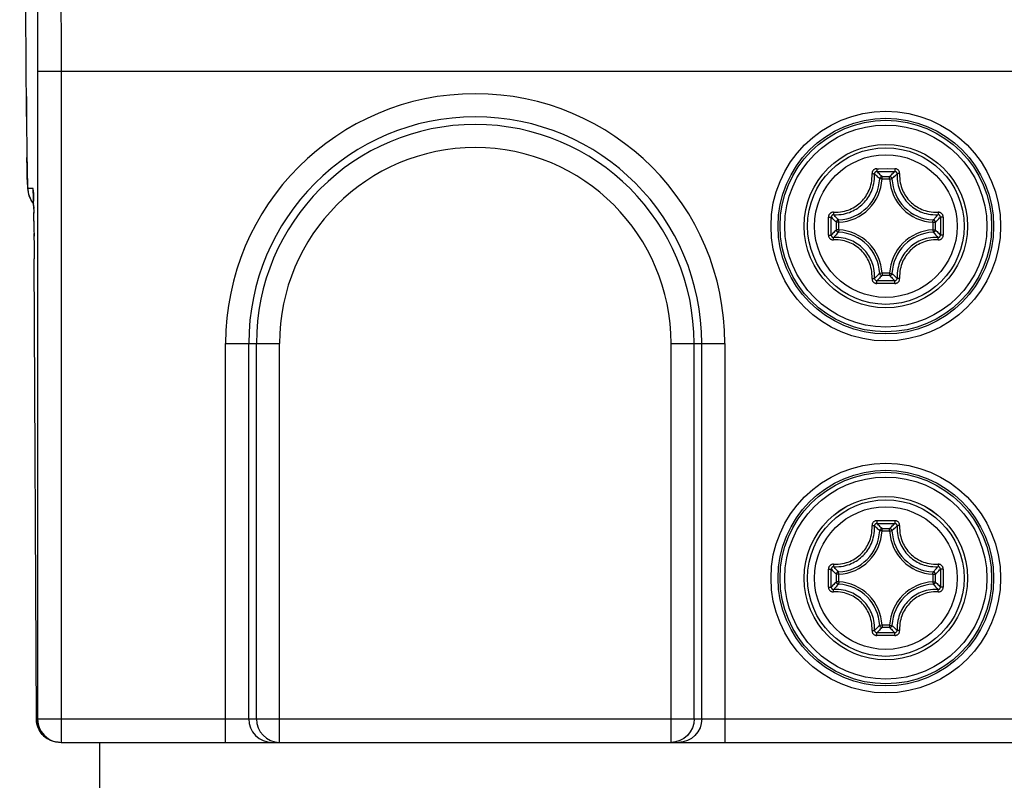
# Model space of a CAD drawing. Extents: x 0 to 420, y 0 to 297.
# Tile 65 of 116: x 213.47 to 221.87, y 153.34 to 159.82. Entities that reach past the tile are written whole.
import ezdxf

# ---------------------------------------------------------------- set-up
doc = ezdxf.new("R2010")
doc.units = 0
doc.header["$LTSCALE"] = 23.1
doc.layers.get('0').update_dxf_attribs({"linetype": 'CONTINUOUS'})

msp = doc.modelspace()

# ---------------------------------------------------------------- linework, layer by layer
at = {"color": 7, "linetype": 'CONTINUOUS'}
for p, q in [((213.5288, 159.3364), (213.473, 170.4064)), ((213.5288, 159.3354), (213.5288, 159.3364)), ((213.6259, 159.3864), (213.6259, 153.8657)), ((213.6259, 159.3864), (228.0875, 159.3864)), ((213.8259, 159.3864), (213.8259, 153.6657)), ((213.5297, 159.1698), (213.5306, 159.0473)), ((213.5306, 159.0473), (213.5321, 158.8672)), ((213.5318, 158.8998), (213.5334, 158.7527)), ((213.5331, 158.7713), (213.5347, 158.6501)), ((213.5349, 158.6379), (213.5356, 158.5929)), ((213.5356, 158.5929), (213.5363, 158.5527)), ((213.5363, 158.5527), (213.5371, 158.517)), ((213.5371, 158.517), (213.5378, 158.4858)), ((213.5378, 158.4858), (213.5385, 158.4588)), ((220.7797, 158.555), (220.7958, 158.555)), ((220.7804, 158.531), (220.8271, 158.5311)), ((220.8044, 158.4686), (220.7935, 158.4793)), ((220.7958, 158.555), (220.8718, 158.5551)), ((220.8243, 158.4677), (220.8243, 158.4876)), ((220.8243, 158.4876), (220.8891, 158.4876)), ((220.8271, 158.5311), (220.8717, 158.5311)), ((220.8718, 158.5551), (220.9337, 158.555)), ((220.8891, 158.4677), (220.8891, 158.4876)), ((220.909, 158.4686), (220.9199, 158.4793)), ((213.5385, 158.4588), (213.5393, 158.4357)), ((213.5393, 158.4357), (213.54, 158.4162)), ((220.8243, 158.4677), (220.8044, 158.4686)), ((220.8243, 158.4677), (220.8891, 158.4677)), ((220.8891, 158.4677), (220.909, 158.4686)), ((213.55, 158.3346), (213.5432, 158.3864)), ((213.5871, 158.3864), (213.5432, 158.3864)), ((213.5902, 158.3633), (213.5871, 158.3864)), ((213.5895, 158.3518), (213.5899, 158.3393)), ((213.5899, 158.3393), (213.5904, 158.3227)), ((213.5904, 158.3227), (213.5909, 158.3021)), ((213.5909, 158.3021), (213.5915, 158.2772)), ((213.592, 158.2479), (213.5925, 158.2143)), ((213.5921, 158.2421), (213.593, 158.1761)), ((213.5939, 158.1065), (213.593, 158.1813)), ((220.3673, 158.0657), (220.3675, 158.1427)), ((220.3913, 158.0657), (220.3914, 158.1421)), ((221.322, 158.1421), (221.3221, 158.0657)), ((221.346, 158.1427), (221.3461, 158.0657)), ((213.5938, 158.1105), (213.5945, 158.0348)), ((220.3675, 157.9888), (220.3673, 158.0657)), ((220.3914, 157.9894), (220.3913, 158.0657)), ((220.4348, 158.0333), (220.4348, 158.0981)), ((220.4547, 158.0981), (220.4348, 158.0981)), ((220.4538, 158.118), (220.4432, 158.1288)), ((220.4547, 158.0981), (220.4538, 158.118)), ((220.4547, 158.0333), (220.4547, 158.0981)), ((221.2587, 158.0981), (221.2596, 158.118)), ((221.2587, 158.0981), (221.2587, 158.0333)), ((221.2587, 158.0981), (221.2786, 158.0981)), ((221.2596, 158.118), (221.2702, 158.1288)), ((221.2786, 158.0981), (221.2786, 158.0333)), ((221.3221, 158.0657), (221.322, 157.9894)), ((221.3461, 158.0657), (221.346, 157.9888)), ((213.5945, 158.0432), (213.595, 157.9789)), ((213.5948, 158.0016), (213.5956, 157.8873)), ((220.4547, 158.0333), (220.4348, 158.0333)), ((220.4538, 158.0134), (220.4432, 158.0026)), ((220.4547, 158.0333), (220.4538, 158.0134)), ((221.2587, 158.0333), (221.2596, 158.0134)), ((221.2587, 158.0333), (221.2786, 158.0333)), ((221.2596, 158.0134), (221.2702, 158.0026)), ((213.5955, 157.9097), (213.5962, 157.7854)), ((213.616, 153.8657), (213.5962, 157.7864)), ((213.5962, 157.7854), (213.5962, 157.7864)), ((220.8044, 157.6628), (220.7935, 157.6521)), ((220.8243, 157.6637), (220.8044, 157.6628)), ((220.8243, 157.6637), (220.8243, 157.6438)), ((220.8891, 157.6637), (220.8243, 157.6637)), ((220.8891, 157.6438), (220.8243, 157.6438)), ((220.8891, 157.6637), (220.8891, 157.6438)), ((220.8891, 157.6637), (220.909, 157.6628)), ((220.909, 157.6628), (220.9199, 157.6521)), ((220.9337, 157.5765), (220.8417, 157.5763)), ((220.8864, 157.6003), (220.8418, 157.6003)), ((220.933, 157.6004), (220.8864, 157.6003)), ((215.2289, 153.6657), (215.2289, 157.0657)), ((215.2289, 157.0657), (215.688, 157.0657)), ((215.4258, 153.8657), (215.4258, 157.0657)), ((215.491, 153.8657), (215.491, 157.0657)), ((215.688, 153.6657), (215.688, 157.0657)), ((219.0255, 153.6657), (219.0255, 157.0657)), ((219.0255, 157.0657), (219.4845, 157.0657)), ((219.2224, 153.8657), (219.2224, 157.0657)), ((219.2876, 153.8657), (219.2876, 157.0657)), ((219.4845, 157.0657), (219.4845, 153.6657)), ((220.7797, 155.555), (220.7958, 155.555)), ((220.7958, 155.555), (220.8718, 155.5551)), ((220.8718, 155.5551), (220.9337, 155.555)), ((220.7804, 155.531), (220.8271, 155.5311)), ((220.8044, 155.4686), (220.7935, 155.4793)), ((220.8243, 155.4677), (220.8044, 155.4686)), ((220.8243, 155.4677), (220.8243, 155.4876)), ((220.8243, 155.4876), (220.8891, 155.4876)), ((220.8243, 155.4677), (220.8891, 155.4677)), ((220.8271, 155.5311), (220.8717, 155.5311)), ((220.8891, 155.4677), (220.8891, 155.4876)), ((220.8891, 155.4677), (220.909, 155.4686)), ((220.909, 155.4686), (220.9199, 155.4793)), ((220.3673, 155.0657), (220.3675, 155.1427)), ((220.3913, 155.0657), (220.3914, 155.1421)), ((220.4538, 155.118), (220.4432, 155.1288)), ((220.4547, 155.0981), (220.4538, 155.118)), ((221.2587, 155.0981), (221.2596, 155.118)), ((221.2596, 155.118), (221.2702, 155.1288)), ((221.322, 155.1421), (221.3221, 155.0657)), ((221.346, 155.1427), (221.3461, 155.0657)), ((220.3675, 154.9888), (220.3673, 155.0657)), ((220.3914, 154.9894), (220.3913, 155.0657)), ((220.4547, 155.0981), (220.4348, 155.0981)), ((220.4348, 155.0333), (220.4348, 155.0981)), ((220.4547, 155.0333), (220.4348, 155.0333)), ((220.4547, 155.0333), (220.4538, 155.0134)), ((220.4547, 155.0333), (220.4547, 155.0981)), ((221.2587, 155.0981), (221.2786, 155.0981)), ((221.2587, 155.0981), (221.2587, 155.0333)), ((221.2587, 155.0333), (221.2786, 155.0333)), ((221.2587, 155.0333), (221.2596, 155.0134)), ((221.2786, 155.0981), (221.2786, 155.0333)), ((221.3221, 155.0657), (221.322, 154.9894)), ((221.3461, 155.0657), (221.346, 154.9888)), ((220.4538, 155.0134), (220.4432, 155.0026)), ((221.2596, 155.0134), (221.2702, 155.0026)), ((220.8044, 154.6628), (220.7935, 154.6521)), ((220.8243, 154.6637), (220.8044, 154.6628)), ((220.8891, 154.6637), (220.8243, 154.6637)), ((220.8243, 154.6637), (220.8243, 154.6438)), ((220.8891, 154.6438), (220.8243, 154.6438)), ((220.8891, 154.6637), (220.909, 154.6628)), ((220.8891, 154.6637), (220.8891, 154.6438)), ((220.909, 154.6628), (220.9199, 154.6521)), ((220.9337, 154.5765), (220.8417, 154.5763)), ((220.8864, 154.6003), (220.8418, 154.6003)), ((220.933, 154.6004), (220.8864, 154.6003)), ((213.6259, 153.8657), (228.0875, 153.8657)), ((213.8259, 153.6657), (222.3013, 153.6657)), ((214.1567, 138.5857), (214.1567, 153.6657))]:
    msp.add_line(p, q, dxfattribs=at)
for points in [[(213.8229, 160.1084), (213.8235, 160.0526), (213.8241, 159.987), (213.8246, 159.9145), (213.825, 159.8398), (213.8253, 159.7616), (213.8255, 159.6791), (213.8257, 159.5905), (213.8258, 159.4921), (213.8259, 159.3864)], [(213.6207, 159.9864), (213.6215, 159.9789), (213.6222, 159.9597), (213.6229, 159.9277), (213.6236, 159.886), (213.6241, 159.8368), (213.6246, 159.7825), (213.625, 159.7267), (213.6253, 159.6678), (213.6255, 159.606), (213.6257, 159.5395), (213.6258, 159.466), (213.6259, 159.3864)], [(213.531, 159), (213.5298, 159.1571), (213.5288, 159.3364)], [(213.5335, 158.7422), (213.5338, 158.7144), (213.5349, 158.6379)], [(213.5395, 158.4332), (213.5378, 158.4887), (213.5362, 158.5622), (213.5347, 158.6501)], [(220.4099, 158.1835), (220.4313, 158.1831), (220.4515, 158.1839), (220.4704, 158.1859), (220.4882, 158.189), (220.505, 158.1928), (220.521, 158.1974), (220.5362, 158.2026), (220.5508, 158.2084), (220.5648, 158.2149), (220.5783, 158.2219), (220.5912, 158.2294), (220.6036, 158.2375), (220.6155, 158.246), (220.6269, 158.255), (220.6378, 158.2646), (220.6482, 158.2745), (220.6581, 158.285), (220.6676, 158.2959), (220.6766, 158.3072), (220.685, 158.319), (220.693, 158.3313), (220.7006, 158.3442), (220.7075, 158.3576), (220.714, 158.3716), (220.7198, 158.3862), (220.7251, 158.4014), (220.7296, 158.4174), (220.7335, 158.4343), (220.7365, 158.4521), (220.7385, 158.471), (220.7394, 158.4911), (220.739, 158.5125)], [(220.4121, 158.1626), (220.4347, 158.1621), (220.456, 158.1631), (220.476, 158.1652), (220.4948, 158.1684), (220.5126, 158.1724), (220.5295, 158.1772), (220.5456, 158.1827), (220.561, 158.1889), (220.5758, 158.1957), (220.59, 158.2031), (220.6037, 158.2111), (220.6168, 158.2196), (220.6294, 158.2286), (220.6414, 158.2381), (220.653, 158.2482), (220.664, 158.2587), (220.6745, 158.2698), (220.6845, 158.2813), (220.694, 158.2933), (220.703, 158.3058), (220.7114, 158.3188), (220.7193, 158.3324), (220.7267, 158.3466), (220.7335, 158.3614), (220.7397, 158.3768), (220.7452, 158.3929), (220.75, 158.4098), (220.7541, 158.4276), (220.7572, 158.4464), (220.7594, 158.4664), (220.7603, 158.4878), (220.7598, 158.5103)], [(220.7797, 158.555), (220.7763, 158.5548), (220.7728, 158.5544), (220.7691, 158.5535), (220.7654, 158.5523), (220.7616, 158.5507), (220.758, 158.5487), (220.7546, 158.5464), (220.7515, 158.5437), (220.7487, 158.5408), (220.7463, 158.5376), (220.7442, 158.5344), (220.7425, 158.5311), (220.7411, 158.5278), (220.7401, 158.5245), (220.7395, 158.5213), (220.7391, 158.5182), (220.7389, 158.5153), (220.739, 158.5125)], [(220.739, 158.5125), (220.742, 158.5127), (220.7449, 158.5127), (220.7478, 158.5127), (220.7504, 158.5126), (220.7528, 158.5124), (220.755, 158.5121), (220.7568, 158.5117), (220.7582, 158.5113), (220.7592, 158.5108), (220.7598, 158.5103)], [(220.7804, 158.531), (220.7771, 158.5308), (220.7739, 158.53), (220.7708, 158.5288), (220.768, 158.527), (220.7655, 158.5249), (220.7634, 158.5224), (220.7617, 158.5196), (220.7605, 158.5166), (220.7599, 158.5135), (220.7598, 158.5103)], [(220.7935, 158.4793), (220.7896, 158.4831), (220.7822, 158.4901), (220.7747, 158.4969), (220.7673, 158.5037), (220.7598, 158.5103)], [(220.7797, 158.555), (220.7797, 158.5517), (220.7797, 158.5483), (220.7798, 158.5451), (220.7798, 158.542), (220.7799, 158.5391), (220.78, 158.5366), (220.7801, 158.5345), (220.7802, 158.5328), (220.7803, 158.5316), (220.7804, 158.531)], [(220.8243, 158.4876), (220.817, 158.4951), (220.8097, 158.5026), (220.8025, 158.5098), (220.7951, 158.517), (220.7878, 158.5241), (220.7804, 158.531)], [(220.8106, 158.482), (220.8086, 158.4798), (220.8069, 158.4773), (220.8057, 158.4745), (220.8048, 158.4716), (220.8044, 158.4686)], [(220.8243, 158.4876), (220.8213, 158.4873), (220.8184, 158.4866), (220.8156, 158.4855), (220.813, 158.4839), (220.8106, 158.482)], [(220.8717, 158.5311), (220.9172, 158.5311), (220.933, 158.531)], [(220.8891, 158.4876), (220.8964, 158.4951), (220.9037, 158.5026), (220.911, 158.5098), (220.9183, 158.517), (220.9256, 158.5241), (220.933, 158.531)], [(220.9048, 158.4798), (220.9028, 158.482), (220.9004, 158.4839), (220.8978, 158.4855), (220.8951, 158.4866), (220.8921, 158.4873), (220.8891, 158.4876)], [(220.909, 158.4686), (220.9086, 158.4716), (220.9077, 158.4745), (220.9065, 158.4773), (220.9048, 158.4798)], [(220.9199, 158.4793), (220.9238, 158.4831), (220.9312, 158.4901), (220.9387, 158.4969), (220.9461, 158.5037), (220.9536, 158.5103)], [(220.9337, 158.555), (220.9337, 158.5517), (220.9337, 158.5483), (220.9336, 158.5451), (220.9336, 158.542), (220.9335, 158.5391), (220.9334, 158.5366), (220.9334, 158.5345), (220.9333, 158.5328), (220.9331, 158.5316), (220.933, 158.531)], [(220.9536, 158.5103), (220.9535, 158.5135), (220.9529, 158.5166), (220.9517, 158.5196), (220.95, 158.5224), (220.9479, 158.5249), (220.9454, 158.527), (220.9426, 158.5288), (220.9395, 158.53), (220.9363, 158.5308), (220.933, 158.531)], [(220.9744, 158.5125), (220.9745, 158.5153), (220.9743, 158.5182), (220.9739, 158.5214), (220.9732, 158.5246), (220.9722, 158.5279), (220.9708, 158.5313), (220.9691, 158.5346), (220.967, 158.5379), (220.9645, 158.541), (220.9617, 158.5439), (220.9586, 158.5465), (220.9552, 158.5489), (220.9516, 158.5508), (220.9479, 158.5524), (220.9442, 158.5536), (220.9405, 158.5544), (220.937, 158.5548), (220.9337, 158.555)], [(220.9536, 158.5103), (220.9531, 158.488), (220.954, 158.4668), (220.9561, 158.447), (220.9592, 158.4284), (220.9632, 158.4107), (220.9679, 158.3939), (220.9733, 158.3779), (220.9794, 158.3626), (220.986, 158.3479), (220.9933, 158.3337), (221.0012, 158.32), (221.0097, 158.3068), (221.0188, 158.294), (221.0285, 158.2817), (221.0388, 158.2698), (221.0497, 158.2585), (221.061, 158.2477), (221.0729, 158.2374), (221.0852, 158.2277), (221.0979, 158.2186), (221.1111, 158.2102), (221.1248, 158.2023), (221.139, 158.195), (221.1536, 158.1883), (221.1689, 158.1823), (221.1849, 158.1769), (221.2017, 158.1722), (221.2194, 158.1682), (221.238, 158.1651), (221.2578, 158.163), (221.2789, 158.1621), (221.3013, 158.1626)], [(220.9744, 158.5125), (220.9714, 158.5127), (220.9685, 158.5127), (220.9657, 158.5127), (220.963, 158.5126), (220.9606, 158.5124), (220.9584, 158.5121), (220.9566, 158.5117), (220.9552, 158.5113), (220.9542, 158.5108), (220.9536, 158.5103)], [(220.9744, 158.5125), (220.974, 158.4913), (220.9749, 158.4713), (220.9769, 158.4526), (220.9798, 158.435), (220.9836, 158.4182), (220.988, 158.4024), (220.9932, 158.3872), (220.9989, 158.3728), (221.0053, 158.3588), (221.0122, 158.3455), (221.0196, 158.3325), (221.0277, 158.32), (221.0363, 158.3079), (221.0455, 158.2962), (221.0552, 158.285), (221.0654, 158.2743), (221.0762, 158.2641), (221.0874, 158.2544), (221.099, 158.2452), (221.1111, 158.2366), (221.1236, 158.2286), (221.1365, 158.2211), (221.1499, 158.2142), (221.1638, 158.2079), (221.1783, 158.2022), (221.1934, 158.1971), (221.2093, 158.1926), (221.226, 158.1888), (221.2436, 158.1859), (221.2623, 158.1839), (221.2823, 158.1831), (221.3035, 158.1835)], [(213.5432, 158.3864), (213.5413, 158.3995), (213.5395, 158.4332)], [(213.54, 158.4162), (213.5404, 158.4076), (213.5408, 158.3998), (213.5412, 158.3925), (213.5417, 158.3856), (213.5422, 158.379), (213.5429, 158.3718), (213.5439, 158.3635), (213.5456, 158.3527), (213.5489, 158.3375), (213.5549, 158.3183), (213.5651, 158.295), (213.5805, 158.2698), (213.5918, 158.2565)], [(213.5918, 158.2579), (213.57, 158.2864), (213.55, 158.3346)], [(213.5921, 158.2421), (213.5912, 158.2909), (213.5903, 158.3304), (213.5893, 158.3595), (213.5883, 158.3782), (213.5871, 158.3864)], [(213.5889, 158.3631), (213.5889, 158.3634), (213.589, 158.3625), (213.5891, 158.36), (213.5893, 158.3565), (213.5895, 158.3518)], [(220.4099, 158.1835), (220.4071, 158.1835), (220.4042, 158.1834), (220.4011, 158.1829), (220.3978, 158.1822), (220.3945, 158.1812), (220.3911, 158.1799), (220.3878, 158.1781), (220.3846, 158.176), (220.3815, 158.1735), (220.3785, 158.1707), (220.3759, 158.1676), (220.3736, 158.1642), (220.3716, 158.1606), (220.37, 158.1569), (220.3688, 158.1532), (220.368, 158.1495), (220.3676, 158.146), (220.3675, 158.1427)], [(220.3675, 158.1427), (220.3708, 158.1427), (220.3741, 158.1427), (220.3774, 158.1427), (220.3805, 158.1426), (220.3833, 158.1425), (220.3858, 158.1425), (220.388, 158.1424), (220.3896, 158.1423), (220.3908, 158.1422), (220.3914, 158.1421)], [(220.4121, 158.1626), (220.409, 158.1625), (220.4058, 158.1619), (220.4028, 158.1607), (220.4, 158.159), (220.3975, 158.1569), (220.3954, 158.1544), (220.3937, 158.1516), (220.3924, 158.1485), (220.3917, 158.1453), (220.3914, 158.1421)], [(220.4348, 158.0981), (220.4273, 158.1054), (220.4199, 158.1127), (220.4126, 158.12), (220.4054, 158.1273), (220.3984, 158.1347), (220.3914, 158.1421)], [(220.4099, 158.1835), (220.4098, 158.1805), (220.4097, 158.1775), (220.4097, 158.1747), (220.4098, 158.172), (220.41, 158.1696), (220.4103, 158.1674), (220.4107, 158.1656), (220.4111, 158.1642), (220.4116, 158.1632), (220.4121, 158.1626)], [(220.4432, 158.1288), (220.4394, 158.1328), (220.4324, 158.1402), (220.4255, 158.1477), (220.4187, 158.1551), (220.4121, 158.1626)], [(221.2702, 158.1288), (221.2741, 158.1328), (221.2811, 158.1402), (221.2879, 158.1477), (221.2947, 158.1551), (221.3013, 158.1626)], [(221.2786, 158.0981), (221.2861, 158.1054), (221.2935, 158.1127), (221.3008, 158.12), (221.308, 158.1273), (221.3151, 158.1347), (221.322, 158.1421)], [(221.3035, 158.1835), (221.3037, 158.1805), (221.3037, 158.1775), (221.3037, 158.1747), (221.3036, 158.172), (221.3034, 158.1696), (221.3031, 158.1674), (221.3027, 158.1656), (221.3023, 158.1642), (221.3018, 158.1632), (221.3013, 158.1626)], [(221.322, 158.1421), (221.3218, 158.1453), (221.321, 158.1485), (221.3197, 158.1516), (221.318, 158.1544), (221.3159, 158.1569), (221.3134, 158.159), (221.3106, 158.1607), (221.3076, 158.1619), (221.3045, 158.1625), (221.3013, 158.1626)], [(221.346, 158.1427), (221.3458, 158.1461), (221.3454, 158.1496), (221.3445, 158.1533), (221.3433, 158.1571), (221.3417, 158.1608), (221.3397, 158.1644), (221.3373, 158.1678), (221.3347, 158.1709), (221.3318, 158.1737), (221.3286, 158.1762), (221.3254, 158.1782), (221.3221, 158.18), (221.3187, 158.1813), (221.3155, 158.1823), (221.3123, 158.183), (221.3092, 158.1834), (221.3063, 158.1835), (221.3035, 158.1835)], [(221.346, 158.1427), (221.3426, 158.1427), (221.3393, 158.1427), (221.336, 158.1426), (221.3329, 158.1426), (221.3301, 158.1425), (221.3276, 158.1425), (221.3254, 158.1424), (221.3238, 158.1423), (221.3226, 158.1422), (221.322, 158.1421)], [(220.4426, 158.1138), (220.4404, 158.1118), (220.4385, 158.1095), (220.4369, 158.1069), (220.4358, 158.1041), (220.4351, 158.1011), (220.4348, 158.0981)], [(220.4538, 158.118), (220.4508, 158.1176), (220.4479, 158.1168), (220.4452, 158.1155), (220.4426, 158.1138)], [(221.2731, 158.1118), (221.2708, 158.1138), (221.2683, 158.1155), (221.2655, 158.1167), (221.2626, 158.1176), (221.2596, 158.118)], [(221.2786, 158.0981), (221.2783, 158.1011), (221.2776, 158.104), (221.2765, 158.1068), (221.275, 158.1094), (221.2731, 158.1118)], [(220.3675, 157.9887), (220.3708, 157.9887), (220.3741, 157.9888), (220.3774, 157.9888), (220.3805, 157.9888), (220.3833, 157.9889), (220.3858, 157.989), (220.388, 157.9891), (220.3896, 157.9892), (220.3908, 157.9893), (220.3914, 157.9894)], [(220.3675, 157.9888), (220.3676, 157.9854), (220.3681, 157.9818), (220.3689, 157.9781), (220.3701, 157.9744), (220.3717, 157.9707), (220.3737, 157.967), (220.3761, 157.9636), (220.3787, 157.9605), (220.3817, 157.9577), (220.3848, 157.9553), (220.388, 157.9532), (220.3914, 157.9515), (220.3947, 157.9502), (220.398, 157.9492), (220.4011, 157.9485), (220.4042, 157.9481), (220.4071, 157.9479), (220.4099, 157.948)], [(220.4348, 158.0333), (220.4273, 158.026), (220.4199, 158.0188), (220.4126, 158.0115), (220.4054, 158.0041), (220.3984, 157.9968), (220.3914, 157.9894)], [(220.3914, 157.9894), (220.3917, 157.9861), (220.3924, 157.9829), (220.3937, 157.9798), (220.3954, 157.977), (220.3975, 157.9745), (220.4, 157.9724), (220.4028, 157.9707), (220.4058, 157.9696), (220.409, 157.9689), (220.4121, 157.9688)], [(220.4432, 158.0026), (220.4394, 157.9986), (220.4324, 157.9912), (220.4255, 157.9838), (220.4187, 157.9763), (220.4121, 157.9688)], [(220.7598, 157.6211), (220.7603, 157.6435), (220.7594, 157.6646), (220.7573, 157.6844), (220.7542, 157.7031), (220.7502, 157.7208), (220.7455, 157.7375), (220.7401, 157.7535), (220.7341, 157.7688), (220.7274, 157.7835), (220.7201, 157.7977), (220.7122, 157.8114), (220.7037, 157.8246), (220.6946, 157.8374), (220.6849, 157.8497), (220.6746, 157.8616), (220.6638, 157.873), (220.6524, 157.8838), (220.6406, 157.894), (220.6282, 157.9037), (220.6155, 157.9128), (220.6023, 157.9213), (220.5886, 157.9292), (220.5745, 157.9364), (220.5598, 157.9431), (220.5445, 157.9491), (220.5285, 157.9546), (220.5117, 157.9593), (220.494, 157.9632), (220.4754, 157.9663), (220.4556, 157.9684), (220.4345, 157.9693), (220.4121, 157.9688)], [(220.4348, 158.0333), (220.4351, 158.0303), (220.4358, 158.0274), (220.4369, 158.0247), (220.4384, 158.022), (220.4404, 158.0197)], [(220.4404, 158.0197), (220.4426, 158.0176), (220.4451, 158.016), (220.4479, 158.0147), (220.4508, 158.0138), (220.4538, 158.0134)], [(221.3013, 157.9688), (221.2787, 157.9693), (221.2574, 157.9684), (221.2374, 157.9662), (221.2186, 157.9631), (221.2008, 157.959), (221.1839, 157.9542), (221.1678, 157.9487), (221.1524, 157.9426), (221.1376, 157.9358), (221.1234, 157.9284), (221.1097, 157.9204), (221.0966, 157.9119), (221.084, 157.9028), (221.072, 157.8933), (221.0604, 157.8832), (221.0494, 157.8727), (221.0389, 157.8617), (221.0289, 157.8501), (221.0194, 157.8382), (221.0105, 157.8257), (221.002, 157.8127), (220.9941, 157.7991), (220.9867, 157.7849), (220.9799, 157.7701), (220.9737, 157.7547), (220.9682, 157.7385), (220.9634, 157.7216), (220.9594, 157.7038), (220.9562, 157.685), (220.9541, 157.665), (220.9531, 157.6437), (220.9536, 157.6211)], [(221.2596, 158.0134), (221.2626, 158.0138), (221.2655, 158.0147), (221.2683, 158.016), (221.2708, 158.0176)], [(221.2702, 158.0026), (221.2741, 157.9986), (221.2811, 157.9912), (221.2879, 157.9838), (221.2947, 157.9763), (221.3013, 157.9688)], [(221.2708, 158.0176), (221.2731, 158.0197), (221.275, 158.022), (221.2765, 158.0247), (221.2776, 158.0274), (221.2783, 158.0303), (221.2786, 158.0333)], [(221.2786, 158.0333), (221.2861, 158.026), (221.2935, 158.0188), (221.3008, 158.0115), (221.308, 158.0041), (221.3151, 157.9968), (221.322, 157.9894)], [(221.3013, 157.9688), (221.3045, 157.9689), (221.3076, 157.9696), (221.3106, 157.9707), (221.3134, 157.9724), (221.3159, 157.9745), (221.318, 157.977), (221.3197, 157.9798), (221.321, 157.9829), (221.3218, 157.9861), (221.322, 157.9894)], [(221.3035, 157.948), (221.3063, 157.9479), (221.3092, 157.9481), (221.3124, 157.9485), (221.3156, 157.9492), (221.3189, 157.9502), (221.3223, 157.9516), (221.3256, 157.9533), (221.3288, 157.9554), (221.332, 157.9579), (221.3349, 157.9607), (221.3375, 157.9639), (221.3399, 157.9673), (221.3418, 157.9709), (221.3434, 157.9746), (221.3446, 157.9783), (221.3454, 157.9819), (221.3458, 157.9854), (221.346, 157.9888)], [(221.346, 157.9887), (221.3426, 157.9887), (221.3393, 157.9887), (221.336, 157.9888), (221.3329, 157.9888), (221.3301, 157.9889), (221.3276, 157.989), (221.3254, 157.9891), (221.3238, 157.9892), (221.3226, 157.9893), (221.322, 157.9894)], [(220.4099, 157.948), (220.4098, 157.951), (220.4097, 157.9539), (220.4097, 157.9568), (220.4098, 157.9594), (220.41, 157.9619), (220.4103, 157.964), (220.4107, 157.9658), (220.4111, 157.9672), (220.4116, 157.9682), (220.4121, 157.9688)], [(220.739, 157.6189), (220.7394, 157.6401), (220.7385, 157.6601), (220.7366, 157.6788), (220.7336, 157.6965), (220.7299, 157.7132), (220.7254, 157.7291), (220.7202, 157.7442), (220.7145, 157.7587), (220.7082, 157.7726), (220.7013, 157.786), (220.6938, 157.7989), (220.6857, 157.8114), (220.6771, 157.8235), (220.6679, 157.8352), (220.6582, 157.8464), (220.648, 157.8571), (220.6372, 157.8674), (220.626, 157.8771), (220.6144, 157.8862), (220.6023, 157.8948), (220.5898, 157.9028), (220.5769, 157.9103), (220.5635, 157.9172), (220.5496, 157.9235), (220.5352, 157.9293), (220.52, 157.9344), (220.5042, 157.9389), (220.4874, 157.9426), (220.4698, 157.9456), (220.4511, 157.9476), (220.4311, 157.9484), (220.4099, 157.948)], [(221.3035, 157.948), (221.2821, 157.9484), (221.262, 157.9475), (221.2431, 157.9455), (221.2253, 157.9425), (221.2084, 157.9387), (221.1924, 157.9341), (221.1772, 157.9289), (221.1626, 157.923), (221.1486, 157.9166), (221.1352, 157.9096), (221.1222, 157.902), (221.1098, 157.894), (221.0979, 157.8854), (221.0866, 157.8764), (221.0756, 157.8669), (221.0652, 157.8569), (221.0553, 157.8465), (221.0458, 157.8356), (221.0368, 157.8243), (221.0284, 157.8124), (221.0204, 157.8001), (221.0129, 157.7873), (221.0059, 157.7738), (220.9994, 157.7598), (220.9936, 157.7453), (220.9883, 157.73), (220.9838, 157.714), (220.9799, 157.6972), (220.9769, 157.6794), (220.9749, 157.6605), (220.974, 157.6403), (220.9744, 157.6189)], [(221.3035, 157.948), (221.3037, 157.951), (221.3037, 157.9539), (221.3037, 157.9568), (221.3036, 157.9594), (221.3034, 157.9619), (221.3031, 157.964), (221.3027, 157.9658), (221.3023, 157.9672), (221.3018, 157.9682), (221.3013, 157.9688)], [(220.7935, 157.6521), (220.7896, 157.6484), (220.7822, 157.6414), (220.7747, 157.6345), (220.7673, 157.6277), (220.7598, 157.6211)], [(220.8243, 157.6438), (220.817, 157.6363), (220.8097, 157.6289), (220.8025, 157.6216), (220.7951, 157.6144), (220.7878, 157.6074), (220.7804, 157.6004)], [(220.8044, 157.6628), (220.8048, 157.6598), (220.8057, 157.6569), (220.8069, 157.6542), (220.8086, 157.6517)], [(220.8086, 157.6517), (220.8106, 157.6494), (220.813, 157.6475), (220.8156, 157.6459), (220.8184, 157.6448), (220.8213, 157.6441), (220.8243, 157.6438)], [(220.8891, 157.6438), (220.8921, 157.6441), (220.895, 157.6448), (220.8978, 157.6459), (220.9004, 157.6475), (220.9027, 157.6494)], [(220.8891, 157.6438), (220.8964, 157.6363), (220.9037, 157.6289), (220.911, 157.6216), (220.9183, 157.6144), (220.9256, 157.6074), (220.933, 157.6004)], [(220.9027, 157.6494), (220.9048, 157.6516), (220.9065, 157.6542), (220.9077, 157.6569), (220.9086, 157.6598), (220.909, 157.6628)], [(220.9199, 157.6521), (220.9238, 157.6484), (220.9312, 157.6414), (220.9387, 157.6345), (220.9461, 157.6277), (220.9536, 157.6211)], [(220.739, 157.6189), (220.7389, 157.6161), (220.7391, 157.6132), (220.7395, 157.6101), (220.7402, 157.6068), (220.7412, 157.6035), (220.7426, 157.6002), (220.7443, 157.5968), (220.7464, 157.5936), (220.7489, 157.5905), (220.7517, 157.5876), (220.7548, 157.5849), (220.7582, 157.5826), (220.7618, 157.5806), (220.7656, 157.579), (220.7693, 157.5779), (220.7729, 157.5771), (220.7764, 157.5766), (220.7797, 157.5765)], [(220.739, 157.6189), (220.742, 157.6188), (220.7449, 157.6187), (220.7478, 157.6187), (220.7504, 157.6189), (220.7528, 157.6191), (220.755, 157.6193), (220.7568, 157.6197), (220.7582, 157.6201), (220.7592, 157.6206), (220.7598, 157.6211)], [(220.7598, 157.6211), (220.7599, 157.618), (220.7605, 157.6148), (220.7617, 157.6118), (220.7634, 157.609), (220.7655, 157.6065), (220.768, 157.6044), (220.7708, 157.6027), (220.7739, 157.6014), (220.7771, 157.6007), (220.7804, 157.6004)], [(220.7797, 157.5765), (220.7797, 157.5798), (220.7797, 157.5831), (220.7798, 157.5864), (220.7798, 157.5895), (220.7799, 157.5923), (220.78, 157.5949), (220.7801, 157.597), (220.7802, 157.5986), (220.7803, 157.5998), (220.7804, 157.6004)], [(220.8417, 157.5763), (220.7957, 157.5764), (220.7797, 157.5765)], [(220.8418, 157.6003), (220.7962, 157.6004), (220.7804, 157.6004)], [(220.933, 157.6004), (220.9363, 157.6007), (220.9395, 157.6014), (220.9426, 157.6027), (220.9454, 157.6044), (220.9479, 157.6065), (220.95, 157.609), (220.9517, 157.6118), (220.9529, 157.6148), (220.9535, 157.618), (220.9536, 157.6211)], [(220.9337, 157.5765), (220.9337, 157.5798), (220.9337, 157.5831), (220.9336, 157.5864), (220.9336, 157.5895), (220.9335, 157.5923), (220.9334, 157.5949), (220.9333, 157.597), (220.9333, 157.5986), (220.9331, 157.5998), (220.933, 157.6004)], [(220.9337, 157.5765), (220.9371, 157.5766), (220.9406, 157.5771), (220.9443, 157.5779), (220.948, 157.5791), (220.9518, 157.5807), (220.9554, 157.5827), (220.9588, 157.5851), (220.9619, 157.5877), (220.9647, 157.5907), (220.9672, 157.5938), (220.9692, 157.597), (220.9709, 157.6004), (220.9723, 157.6037), (220.9733, 157.607), (220.9739, 157.6102), (220.9743, 157.6132), (220.9745, 157.6161), (220.9744, 157.6189)], [(220.9744, 157.6189), (220.9714, 157.6188), (220.9685, 157.6187), (220.9657, 157.6187), (220.963, 157.6189), (220.9606, 157.6191), (220.9584, 157.6193), (220.9566, 157.6197), (220.9552, 157.6201), (220.9542, 157.6206), (220.9536, 157.6211)], [(220.7797, 155.555), (220.7763, 155.5548), (220.7728, 155.5544), (220.7691, 155.5535), (220.7654, 155.5523), (220.7616, 155.5507), (220.758, 155.5487), (220.7546, 155.5464), (220.7515, 155.5437), (220.7487, 155.5408), (220.7463, 155.5376), (220.7442, 155.5344), (220.7425, 155.5311), (220.7411, 155.5278), (220.7401, 155.5245), (220.7395, 155.5213), (220.7391, 155.5182), (220.7389, 155.5153), (220.739, 155.5125)], [(220.7797, 155.555), (220.7797, 155.5517), (220.7797, 155.5483), (220.7798, 155.5451), (220.7798, 155.542), (220.7799, 155.5391), (220.78, 155.5366), (220.7801, 155.5345), (220.7802, 155.5328), (220.7803, 155.5316), (220.7804, 155.531)], [(220.9337, 155.555), (220.9337, 155.5517), (220.9337, 155.5483), (220.9336, 155.5451), (220.9336, 155.542), (220.9335, 155.5391), (220.9334, 155.5366), (220.9334, 155.5345), (220.9333, 155.5328), (220.9331, 155.5316), (220.933, 155.531)], [(220.9744, 155.5125), (220.9745, 155.5153), (220.9743, 155.5182), (220.9739, 155.5214), (220.9732, 155.5246), (220.9722, 155.5279), (220.9708, 155.5313), (220.9691, 155.5346), (220.967, 155.5379), (220.9645, 155.541), (220.9617, 155.5439), (220.9586, 155.5465), (220.9552, 155.5489), (220.9516, 155.5508), (220.9479, 155.5524), (220.9442, 155.5536), (220.9405, 155.5544), (220.937, 155.5548), (220.9337, 155.555)], [(220.4099, 155.1835), (220.4313, 155.1831), (220.4515, 155.1839), (220.4704, 155.1859), (220.4882, 155.189), (220.505, 155.1928), (220.521, 155.1974), (220.5362, 155.2026), (220.5508, 155.2084), (220.5648, 155.2149), (220.5783, 155.2219), (220.5912, 155.2294), (220.6036, 155.2375), (220.6155, 155.246), (220.6269, 155.255), (220.6378, 155.2646), (220.6482, 155.2745), (220.6581, 155.285), (220.6676, 155.2959), (220.6766, 155.3072), (220.685, 155.319), (220.693, 155.3313), (220.7006, 155.3442), (220.7075, 155.3576), (220.714, 155.3716), (220.7198, 155.3862), (220.7251, 155.4014), (220.7296, 155.4174), (220.7335, 155.4343), (220.7365, 155.4521), (220.7385, 155.471), (220.7394, 155.4911), (220.739, 155.5125)], [(220.4121, 155.1626), (220.4347, 155.1621), (220.456, 155.1631), (220.476, 155.1652), (220.4948, 155.1684), (220.5126, 155.1724), (220.5295, 155.1772), (220.5456, 155.1827), (220.561, 155.1889), (220.5758, 155.1957), (220.59, 155.2031), (220.6037, 155.2111), (220.6168, 155.2196), (220.6294, 155.2286), (220.6414, 155.2381), (220.653, 155.2482), (220.664, 155.2587), (220.6745, 155.2698), (220.6845, 155.2813), (220.694, 155.2933), (220.703, 155.3058), (220.7114, 155.3188), (220.7193, 155.3324), (220.7267, 155.3466), (220.7335, 155.3614), (220.7397, 155.3768), (220.7452, 155.3929), (220.75, 155.4098), (220.7541, 155.4276), (220.7572, 155.4464), (220.7594, 155.4664), (220.7603, 155.4878), (220.7598, 155.5103)], [(220.739, 155.5125), (220.742, 155.5127), (220.7449, 155.5127), (220.7478, 155.5127), (220.7504, 155.5126), (220.7528, 155.5124), (220.755, 155.5121), (220.7568, 155.5117), (220.7582, 155.5113), (220.7592, 155.5108), (220.7598, 155.5103)], [(220.7804, 155.531), (220.7771, 155.5308), (220.7739, 155.53), (220.7708, 155.5288), (220.768, 155.527), (220.7655, 155.5249), (220.7634, 155.5224), (220.7617, 155.5196), (220.7605, 155.5166), (220.7599, 155.5135), (220.7598, 155.5103)], [(220.7935, 155.4793), (220.7896, 155.4831), (220.7822, 155.4901), (220.7747, 155.4969), (220.7673, 155.5037), (220.7598, 155.5103)], [(220.8243, 155.4876), (220.817, 155.4951), (220.8097, 155.5026), (220.8025, 155.5098), (220.7951, 155.517), (220.7878, 155.5241), (220.7804, 155.531)], [(220.8106, 155.482), (220.8086, 155.4798), (220.8069, 155.4773), (220.8057, 155.4745), (220.8048, 155.4716), (220.8044, 155.4686)], [(220.8243, 155.4876), (220.8213, 155.4873), (220.8184, 155.4866), (220.8156, 155.4855), (220.813, 155.4839), (220.8106, 155.482)], [(220.8717, 155.5311), (220.9172, 155.5311), (220.933, 155.531)], [(220.8891, 155.4876), (220.8964, 155.4951), (220.9037, 155.5026), (220.911, 155.5098), (220.9183, 155.517), (220.9256, 155.5241), (220.933, 155.531)], [(220.9048, 155.4798), (220.9028, 155.482), (220.9004, 155.4839), (220.8978, 155.4855), (220.8951, 155.4866), (220.8921, 155.4873), (220.8891, 155.4876)], [(220.909, 155.4686), (220.9086, 155.4716), (220.9077, 155.4745), (220.9065, 155.4773), (220.9048, 155.4798)], [(220.9199, 155.4793), (220.9238, 155.4831), (220.9312, 155.4901), (220.9387, 155.4969), (220.9461, 155.5037), (220.9536, 155.5103)], [(220.9536, 155.5103), (220.9535, 155.5135), (220.9529, 155.5166), (220.9517, 155.5196), (220.95, 155.5224), (220.9479, 155.5249), (220.9454, 155.527), (220.9426, 155.5288), (220.9395, 155.53), (220.9363, 155.5308), (220.933, 155.531)], [(220.9536, 155.5103), (220.9531, 155.488), (220.954, 155.4668), (220.9561, 155.447), (220.9592, 155.4284), (220.9632, 155.4107), (220.9679, 155.3939), (220.9733, 155.3779), (220.9794, 155.3626), (220.986, 155.3479), (220.9933, 155.3337), (221.0012, 155.32), (221.0097, 155.3068), (221.0188, 155.294), (221.0285, 155.2817), (221.0388, 155.2698), (221.0497, 155.2585), (221.061, 155.2477), (221.0729, 155.2374), (221.0852, 155.2277), (221.0979, 155.2186), (221.1111, 155.2102), (221.1248, 155.2023), (221.139, 155.195), (221.1536, 155.1883), (221.1689, 155.1823), (221.1849, 155.1769), (221.2017, 155.1722), (221.2194, 155.1682), (221.238, 155.1651), (221.2578, 155.163), (221.2789, 155.1621), (221.3013, 155.1626)], [(220.9744, 155.5125), (220.9714, 155.5127), (220.9685, 155.5127), (220.9657, 155.5127), (220.963, 155.5126), (220.9606, 155.5124), (220.9584, 155.5121), (220.9566, 155.5117), (220.9552, 155.5113), (220.9542, 155.5108), (220.9536, 155.5103)], [(220.9744, 155.5125), (220.974, 155.4913), (220.9749, 155.4713), (220.9769, 155.4526), (220.9798, 155.435), (220.9836, 155.4182), (220.988, 155.4024), (220.9932, 155.3872), (220.9989, 155.3728), (221.0053, 155.3588), (221.0122, 155.3455), (221.0196, 155.3325), (221.0277, 155.32), (221.0363, 155.3079), (221.0455, 155.2962), (221.0552, 155.285), (221.0654, 155.2743), (221.0762, 155.2641), (221.0874, 155.2544), (221.099, 155.2452), (221.1111, 155.2366), (221.1236, 155.2286), (221.1365, 155.2211), (221.1499, 155.2142), (221.1638, 155.2079), (221.1783, 155.2022), (221.1934, 155.1971), (221.2093, 155.1926), (221.226, 155.1888), (221.2436, 155.1859), (221.2623, 155.1839), (221.2823, 155.1831), (221.3035, 155.1835)], [(220.4099, 155.1835), (220.4071, 155.1835), (220.4042, 155.1834), (220.4011, 155.1829), (220.3978, 155.1822), (220.3945, 155.1812), (220.3911, 155.1799), (220.3878, 155.1781), (220.3846, 155.176), (220.3815, 155.1735), (220.3785, 155.1707), (220.3759, 155.1676), (220.3736, 155.1642), (220.3716, 155.1606), (220.37, 155.1569), (220.3688, 155.1532), (220.368, 155.1495), (220.3676, 155.146), (220.3675, 155.1427)], [(220.3675, 155.1427), (220.3708, 155.1427), (220.3741, 155.1427), (220.3774, 155.1427), (220.3805, 155.1426), (220.3833, 155.1425), (220.3858, 155.1425), (220.388, 155.1424), (220.3896, 155.1423), (220.3908, 155.1422), (220.3914, 155.1421)], [(220.4121, 155.1626), (220.409, 155.1625), (220.4058, 155.1619), (220.4028, 155.1607), (220.4, 155.159), (220.3975, 155.1569), (220.3954, 155.1544), (220.3937, 155.1516), (220.3924, 155.1485), (220.3917, 155.1453), (220.3914, 155.1421)], [(220.4348, 155.0981), (220.4273, 155.1054), (220.4199, 155.1127), (220.4126, 155.12), (220.4054, 155.1273), (220.3984, 155.1347), (220.3914, 155.1421)], [(220.4099, 155.1835), (220.4098, 155.1805), (220.4097, 155.1775), (220.4097, 155.1747), (220.4098, 155.172), (220.41, 155.1696), (220.4103, 155.1674), (220.4107, 155.1656), (220.4111, 155.1642), (220.4116, 155.1632), (220.4121, 155.1626)], [(220.4432, 155.1288), (220.4394, 155.1328), (220.4324, 155.1402), (220.4255, 155.1477), (220.4187, 155.1551), (220.4121, 155.1626)], [(220.4538, 155.118), (220.4508, 155.1176), (220.4479, 155.1168), (220.4452, 155.1155), (220.4426, 155.1138)], [(221.2731, 155.1118), (221.2708, 155.1138), (221.2683, 155.1155), (221.2655, 155.1167), (221.2626, 155.1176), (221.2596, 155.118)], [(221.2702, 155.1288), (221.2741, 155.1328), (221.2811, 155.1402), (221.2879, 155.1477), (221.2947, 155.1551), (221.3013, 155.1626)], [(221.2786, 155.0981), (221.2861, 155.1054), (221.2935, 155.1127), (221.3008, 155.12), (221.308, 155.1273), (221.3151, 155.1347), (221.322, 155.1421)], [(221.3035, 155.1835), (221.3037, 155.1805), (221.3037, 155.1775), (221.3037, 155.1747), (221.3036, 155.172), (221.3034, 155.1696), (221.3031, 155.1674), (221.3027, 155.1656), (221.3023, 155.1642), (221.3018, 155.1632), (221.3013, 155.1626)], [(221.322, 155.1421), (221.3218, 155.1453), (221.321, 155.1485), (221.3197, 155.1516), (221.318, 155.1544), (221.3159, 155.1569), (221.3134, 155.159), (221.3106, 155.1607), (221.3076, 155.1619), (221.3045, 155.1625), (221.3013, 155.1626)], [(221.346, 155.1427), (221.3458, 155.1461), (221.3454, 155.1496), (221.3445, 155.1533), (221.3433, 155.1571), (221.3417, 155.1608), (221.3397, 155.1644), (221.3373, 155.1678), (221.3347, 155.1709), (221.3318, 155.1737), (221.3286, 155.1762), (221.3254, 155.1782), (221.3221, 155.18), (221.3187, 155.1813), (221.3155, 155.1823), (221.3123, 155.183), (221.3092, 155.1834), (221.3063, 155.1835), (221.3035, 155.1835)], [(221.346, 155.1427), (221.3426, 155.1427), (221.3393, 155.1427), (221.336, 155.1426), (221.3329, 155.1426), (221.3301, 155.1425), (221.3276, 155.1425), (221.3254, 155.1424), (221.3238, 155.1423), (221.3226, 155.1422), (221.322, 155.1421)], [(220.4348, 155.0333), (220.4273, 155.026), (220.4199, 155.0188), (220.4126, 155.0115), (220.4054, 155.0041), (220.3984, 154.9968), (220.3914, 154.9894)], [(220.4426, 155.1138), (220.4404, 155.1118), (220.4385, 155.1095), (220.4369, 155.1069), (220.4358, 155.1041), (220.4351, 155.1011), (220.4348, 155.0981)], [(220.4348, 155.0333), (220.4351, 155.0303), (220.4358, 155.0274), (220.4369, 155.0247), (220.4384, 155.022), (220.4404, 155.0197)], [(221.2708, 155.0176), (221.2731, 155.0197), (221.275, 155.022), (221.2765, 155.0247), (221.2776, 155.0274), (221.2783, 155.0303), (221.2786, 155.0333)], [(221.2786, 155.0981), (221.2783, 155.1011), (221.2776, 155.104), (221.2765, 155.1068), (221.275, 155.1094), (221.2731, 155.1118)], [(221.2786, 155.0333), (221.2861, 155.026), (221.2935, 155.0188), (221.3008, 155.0115), (221.308, 155.0041), (221.3151, 154.9968), (221.322, 154.9894)], [(220.3675, 154.9887), (220.3708, 154.9887), (220.3741, 154.9888), (220.3774, 154.9888), (220.3805, 154.9888), (220.3833, 154.9889), (220.3858, 154.989), (220.388, 154.9891), (220.3896, 154.9892), (220.3908, 154.9893), (220.3914, 154.9894)], [(220.3675, 154.9888), (220.3676, 154.9854), (220.3681, 154.9818), (220.3689, 154.9781), (220.3701, 154.9744), (220.3717, 154.9707), (220.3737, 154.967), (220.3761, 154.9636), (220.3787, 154.9605), (220.3817, 154.9577), (220.3848, 154.9553), (220.388, 154.9532), (220.3914, 154.9515), (220.3947, 154.9502), (220.398, 154.9492), (220.4011, 154.9485), (220.4042, 154.9481), (220.4071, 154.9479), (220.4099, 154.948)], [(220.3914, 154.9894), (220.3917, 154.9861), (220.3924, 154.9829), (220.3937, 154.9798), (220.3954, 154.977), (220.3975, 154.9745), (220.4, 154.9724), (220.4028, 154.9707), (220.4058, 154.9696), (220.409, 154.9689), (220.4121, 154.9688)], [(220.4099, 154.948), (220.4098, 154.951), (220.4097, 154.9539), (220.4097, 154.9568), (220.4098, 154.9594), (220.41, 154.9619), (220.4103, 154.964), (220.4107, 154.9658), (220.4111, 154.9672), (220.4116, 154.9682), (220.4121, 154.9688)], [(220.739, 154.6189), (220.7394, 154.6401), (220.7385, 154.6601), (220.7366, 154.6788), (220.7336, 154.6965), (220.7299, 154.7132), (220.7254, 154.7291), (220.7202, 154.7442), (220.7145, 154.7587), (220.7082, 154.7726), (220.7013, 154.786), (220.6938, 154.7989), (220.6857, 154.8114), (220.6771, 154.8235), (220.6679, 154.8352), (220.6582, 154.8464), (220.648, 154.8571), (220.6372, 154.8674), (220.626, 154.8771), (220.6144, 154.8862), (220.6023, 154.8948), (220.5898, 154.9028), (220.5769, 154.9103), (220.5635, 154.9172), (220.5496, 154.9235), (220.5352, 154.9293), (220.52, 154.9344), (220.5042, 154.9389), (220.4874, 154.9426), (220.4698, 154.9456), (220.4511, 154.9476), (220.4311, 154.9484), (220.4099, 154.948)], [(220.4432, 155.0026), (220.4394, 154.9986), (220.4324, 154.9912), (220.4255, 154.9838), (220.4187, 154.9763), (220.4121, 154.9688)], [(220.7598, 154.6211), (220.7603, 154.6435), (220.7594, 154.6646), (220.7573, 154.6844), (220.7542, 154.7031), (220.7502, 154.7208), (220.7455, 154.7375), (220.7401, 154.7535), (220.7341, 154.7688), (220.7274, 154.7835), (220.7201, 154.7977), (220.7122, 154.8114), (220.7037, 154.8246), (220.6946, 154.8374), (220.6849, 154.8497), (220.6746, 154.8616), (220.6638, 154.873), (220.6524, 154.8838), (220.6406, 154.894), (220.6282, 154.9037), (220.6155, 154.9128), (220.6023, 154.9213), (220.5886, 154.9292), (220.5745, 154.9364), (220.5598, 154.9431), (220.5445, 154.9491), (220.5285, 154.9546), (220.5117, 154.9593), (220.494, 154.9632), (220.4754, 154.9663), (220.4556, 154.9684), (220.4345, 154.9693), (220.4121, 154.9688)], [(220.4404, 155.0197), (220.4426, 155.0176), (220.4451, 155.016), (220.4479, 155.0147), (220.4508, 155.0138), (220.4538, 155.0134)], [(221.3013, 154.9688), (221.2787, 154.9693), (221.2574, 154.9684), (221.2374, 154.9662), (221.2186, 154.9631), (221.2008, 154.959), (221.1839, 154.9542), (221.1678, 154.9487), (221.1524, 154.9426), (221.1376, 154.9358), (221.1234, 154.9284), (221.1097, 154.9204), (221.0966, 154.9119), (221.084, 154.9028), (221.072, 154.8933), (221.0604, 154.8832), (221.0494, 154.8727), (221.0389, 154.8617), (221.0289, 154.8501), (221.0194, 154.8382), (221.0105, 154.8257), (221.002, 154.8127), (220.9941, 154.7991), (220.9867, 154.7849), (220.9799, 154.7701), (220.9737, 154.7547), (220.9682, 154.7385), (220.9634, 154.7216), (220.9594, 154.7038), (220.9562, 154.685), (220.9541, 154.665), (220.9531, 154.6437), (220.9536, 154.6211)], [(221.3035, 154.948), (221.2821, 154.9484), (221.262, 154.9475), (221.2431, 154.9455), (221.2253, 154.9425), (221.2084, 154.9387), (221.1924, 154.9341), (221.1772, 154.9289), (221.1626, 154.923), (221.1486, 154.9166), (221.1352, 154.9096), (221.1222, 154.902), (221.1098, 154.894), (221.0979, 154.8854), (221.0866, 154.8764), (221.0756, 154.8669), (221.0652, 154.8569), (221.0553, 154.8465), (221.0458, 154.8356), (221.0368, 154.8243), (221.0284, 154.8124), (221.0204, 154.8001), (221.0129, 154.7873), (221.0059, 154.7738), (220.9994, 154.7598), (220.9936, 154.7453), (220.9883, 154.73), (220.9838, 154.714), (220.9799, 154.6972), (220.9769, 154.6794), (220.9749, 154.6605), (220.974, 154.6403), (220.9744, 154.6189)], [(221.2596, 155.0134), (221.2626, 155.0138), (221.2655, 155.0147), (221.2683, 155.016), (221.2708, 155.0176)], [(221.2702, 155.0026), (221.2741, 154.9986), (221.2811, 154.9912), (221.2879, 154.9838), (221.2947, 154.9763), (221.3013, 154.9688)], [(221.3013, 154.9688), (221.3045, 154.9689), (221.3076, 154.9696), (221.3106, 154.9707), (221.3134, 154.9724), (221.3159, 154.9745), (221.318, 154.977), (221.3197, 154.9798), (221.321, 154.9829), (221.3218, 154.9861), (221.322, 154.9894)], [(221.3035, 154.948), (221.3037, 154.951), (221.3037, 154.9539), (221.3037, 154.9568), (221.3036, 154.9594), (221.3034, 154.9619), (221.3031, 154.964), (221.3027, 154.9658), (221.3023, 154.9672), (221.3018, 154.9682), (221.3013, 154.9688)], [(221.3035, 154.948), (221.3063, 154.9479), (221.3092, 154.9481), (221.3124, 154.9485), (221.3156, 154.9492), (221.3189, 154.9502), (221.3223, 154.9516), (221.3256, 154.9533), (221.3288, 154.9554), (221.332, 154.9579), (221.3349, 154.9607), (221.3375, 154.9639), (221.3399, 154.9673), (221.3418, 154.9709), (221.3434, 154.9746), (221.3446, 154.9783), (221.3454, 154.9819), (221.3458, 154.9854), (221.346, 154.9888)], [(221.346, 154.9887), (221.3426, 154.9887), (221.3393, 154.9887), (221.336, 154.9888), (221.3329, 154.9888), (221.3301, 154.9889), (221.3276, 154.989), (221.3254, 154.9891), (221.3238, 154.9892), (221.3226, 154.9893), (221.322, 154.9894)], [(220.739, 154.6189), (220.7389, 154.6161), (220.7391, 154.6132), (220.7395, 154.6101), (220.7402, 154.6068), (220.7412, 154.6035), (220.7426, 154.6002), (220.7443, 154.5968), (220.7464, 154.5936), (220.7489, 154.5905), (220.7517, 154.5876), (220.7548, 154.5849), (220.7582, 154.5826), (220.7618, 154.5806), (220.7656, 154.579), (220.7693, 154.5779), (220.7729, 154.5771), (220.7764, 154.5766), (220.7797, 154.5765)], [(220.739, 154.6189), (220.742, 154.6188), (220.7449, 154.6187), (220.7478, 154.6187), (220.7504, 154.6189), (220.7528, 154.6191), (220.755, 154.6193), (220.7568, 154.6197), (220.7582, 154.6201), (220.7592, 154.6206), (220.7598, 154.6211)], [(220.7935, 154.6521), (220.7896, 154.6484), (220.7822, 154.6414), (220.7747, 154.6345), (220.7673, 154.6277), (220.7598, 154.6211)], [(220.7598, 154.6211), (220.7599, 154.618), (220.7605, 154.6148), (220.7617, 154.6118), (220.7634, 154.609), (220.7655, 154.6065), (220.768, 154.6044), (220.7708, 154.6027), (220.7739, 154.6014), (220.7771, 154.6007), (220.7804, 154.6004)], [(220.8243, 154.6438), (220.817, 154.6363), (220.8097, 154.6289), (220.8025, 154.6216), (220.7951, 154.6144), (220.7878, 154.6074), (220.7804, 154.6004)], [(220.8044, 154.6628), (220.8048, 154.6598), (220.8057, 154.6569), (220.8069, 154.6542), (220.8086, 154.6517)], [(220.8086, 154.6517), (220.8106, 154.6494), (220.813, 154.6475), (220.8156, 154.6459), (220.8184, 154.6448), (220.8213, 154.6441), (220.8243, 154.6438)], [(220.8891, 154.6438), (220.8921, 154.6441), (220.895, 154.6448), (220.8978, 154.6459), (220.9004, 154.6475), (220.9027, 154.6494)], [(220.8891, 154.6438), (220.8964, 154.6363), (220.9037, 154.6289), (220.911, 154.6216), (220.9183, 154.6144), (220.9256, 154.6074), (220.933, 154.6004)], [(220.9027, 154.6494), (220.9048, 154.6516), (220.9065, 154.6542), (220.9077, 154.6569), (220.9086, 154.6598), (220.909, 154.6628)], [(220.9199, 154.6521), (220.9238, 154.6484), (220.9312, 154.6414), (220.9387, 154.6345), (220.9461, 154.6277), (220.9536, 154.6211)], [(220.933, 154.6004), (220.9363, 154.6007), (220.9395, 154.6014), (220.9426, 154.6027), (220.9454, 154.6044), (220.9479, 154.6065), (220.95, 154.609), (220.9517, 154.6118), (220.9529, 154.6148), (220.9535, 154.618), (220.9536, 154.6211)], [(220.9337, 154.5765), (220.9371, 154.5766), (220.9406, 154.5771), (220.9443, 154.5779), (220.948, 154.5791), (220.9518, 154.5807), (220.9554, 154.5827), (220.9588, 154.5851), (220.9619, 154.5877), (220.9647, 154.5907), (220.9672, 154.5938), (220.9692, 154.597), (220.9709, 154.6004), (220.9723, 154.6037), (220.9733, 154.607), (220.9739, 154.6102), (220.9743, 154.6132), (220.9745, 154.6161), (220.9744, 154.6189)], [(220.9744, 154.6189), (220.9714, 154.6188), (220.9685, 154.6187), (220.9657, 154.6187), (220.963, 154.6189), (220.9606, 154.6191), (220.9584, 154.6193), (220.9566, 154.6197), (220.9552, 154.6201), (220.9542, 154.6206), (220.9536, 154.6211)], [(220.7797, 154.5765), (220.7797, 154.5798), (220.7797, 154.5831), (220.7798, 154.5864), (220.7798, 154.5895), (220.7799, 154.5923), (220.78, 154.5949), (220.7801, 154.597), (220.7802, 154.5986), (220.7803, 154.5998), (220.7804, 154.6004)], [(220.8417, 154.5763), (220.7957, 154.5764), (220.7797, 154.5765)], [(220.8418, 154.6003), (220.7962, 154.6004), (220.7804, 154.6004)], [(220.9337, 154.5765), (220.9337, 154.5798), (220.9337, 154.5831), (220.9336, 154.5864), (220.9336, 154.5895), (220.9335, 154.5923), (220.9334, 154.5949), (220.9333, 154.597), (220.9333, 154.5986), (220.9331, 154.5998), (220.933, 154.6004)], [(213.616, 153.8657), (213.62, 153.8243), (213.6321, 153.7861), (213.651, 153.7518), (213.6759, 153.7222), (213.7061, 153.6981), (213.7404, 153.6802), (213.7777, 153.6694), (213.7777, 153.6693)], [(213.6201, 153.8244), (213.617, 153.8445), (213.616, 153.8657)], [(213.6259, 153.8657), (213.6271, 153.8434), (213.6309, 153.8213), (213.6371, 153.7997), (213.6457, 153.7789), (213.6566, 153.7593), (213.6695, 153.741), (213.6844, 153.7244), (213.7011, 153.7095), (213.7193, 153.6965), (213.7389, 153.6856), (213.7597, 153.677), (213.7813, 153.6708), (213.8035, 153.667), (213.8259, 153.6657)], [(215.4258, 153.8657), (215.4296, 153.8267), (215.4408, 153.7892), (215.459, 153.7546), (215.4835, 153.7243), (215.5134, 153.6994), (215.5474, 153.6809), (215.5844, 153.6696), (215.6228, 153.6657)], [(215.491, 153.8657), (215.4946, 153.8276), (215.5054, 153.7906), (215.5232, 153.7561), (215.5474, 153.7256), (215.5776, 153.7001), (215.6122, 153.6811), (215.6494, 153.6696), (215.688, 153.6657)], [(219.2224, 153.8657), (219.2187, 153.8273), (219.2078, 153.79), (219.1897, 153.7553), (219.1652, 153.7247), (219.1353, 153.6997), (219.1011, 153.6811), (219.0641, 153.6696), (219.0255, 153.6657)], [(219.2876, 153.8657), (219.2838, 153.8267), (219.2726, 153.7892), (219.2544, 153.7546), (219.2299, 153.7243), (219.2, 153.6994), (219.166, 153.6809), (219.129, 153.6696), (219.0906, 153.6657)], [(213.7479, 153.6774), (213.7347, 153.6827), (213.7219, 153.6889), (213.7095, 153.6961), (213.6977, 153.704), (213.6864, 153.7129), (213.6757, 153.7226), (213.6656, 153.7333), (213.656, 153.7451), (213.647, 153.7581), (213.6387, 153.7726), (213.6313, 153.7884), (213.625, 153.8057), (213.6201, 153.8244)], [(213.8153, 153.6657), (213.8022, 153.6661), (213.7889, 153.6675), (213.7752, 153.6698), (213.7615, 153.6731), (213.7479, 153.6774)]]:
    msp.add_lwpolyline(points, dxfattribs=at)
for centre, radius in [((220.8567, 158.0657), 0.9789), ((220.8567, 158.0657), 0.9189), ((220.8567, 158.0657), 0.9013), ((220.8567, 158.0657), 0.8614), ((220.8567, 158.0657), 0.6963), ((220.8567, 158.0657), 0.6962), ((220.8567, 158.0657), 0.6675), ((220.8567, 158.0657), 0.6081), ((220.8567, 155.0657), 0.9789), ((220.8567, 155.0657), 0.9189), ((220.8567, 155.0657), 0.9013), ((220.8567, 155.0657), 0.8614), ((220.8567, 155.0657), 0.6963), ((220.8567, 155.0657), 0.6962), ((220.8567, 155.0657), 0.6675), ((220.8567, 155.0657), 0.6081)]:
    msp.add_circle(centre, radius, dxfattribs=at)
for centre, radius, start, end in [((217.3567, 157.0657), 2.1278, 0, 180), ((217.3567, 157.0657), 1.9309, 0, 180), ((217.3567, 157.0657), 1.8657, 0, 180), ((217.3567, 157.0657), 1.6688, 0, 180), ((220.4367, 158.4857), 0.3681, 272.66041, 357.33955), ((220.4367, 158.4857), 0.388, 272.66007, 357.33994), ((221.2767, 158.4857), 0.388, 182.66007, 267.33994), ((221.2767, 158.4857), 0.3681, 182.66045, 267.33955), ((220.4367, 157.6457), 0.3681, 2.66041, 87.33958), ((220.4367, 157.6457), 0.388, 2.66007, 87.33994), ((221.2767, 157.6457), 0.388, 92.66006, 177.33994), ((221.2767, 157.6457), 0.3681, 92.66045, 177.33955), ((220.4367, 155.4857), 0.3681, 272.66041, 357.33955), ((220.4367, 155.4857), 0.388, 272.66007, 357.33994), ((221.2767, 155.4857), 0.388, 182.66007, 267.33994), ((221.2767, 155.4857), 0.3681, 182.66045, 267.33955), ((220.4367, 154.6457), 0.388, 2.66007, 87.33994), ((221.2767, 154.6457), 0.388, 92.66006, 177.33994), ((220.4367, 154.6457), 0.3681, 2.66041, 87.33958), ((221.2767, 154.6457), 0.3681, 92.66045, 177.33955)]:
    msp.add_arc(centre, radius, start, end, dxfattribs=at)

doc.saveas('drawing.dxf')
